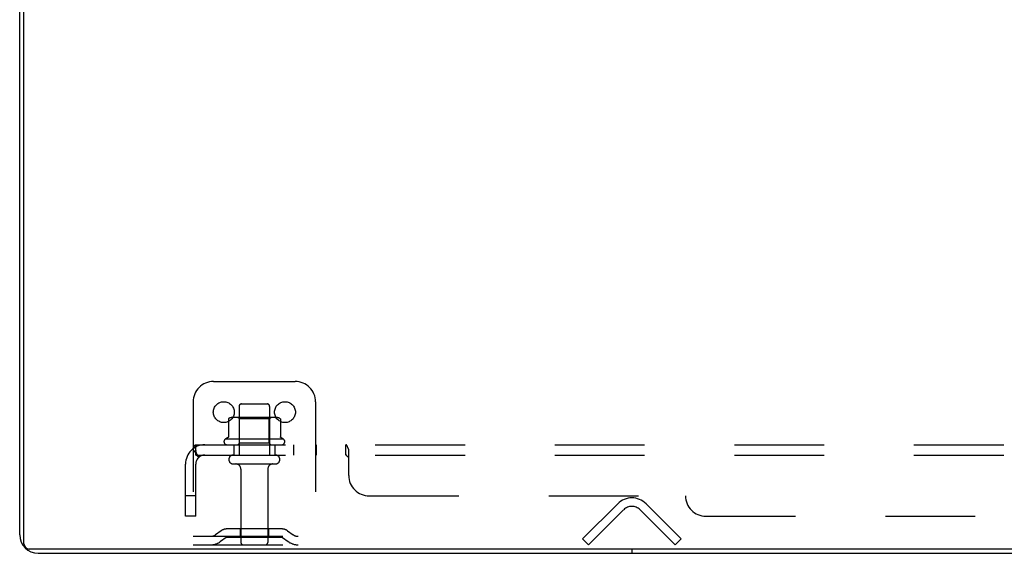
# Model space of a CAD drawing. Header units: inches. Extents: x 0 to 200, y 0 to 129.
# Tile 19 of 256: x 38 to 50, y 9 to 15. Entities that reach past the tile are written whole.
import ezdxf

# ---------------------------------------------------------------- set-up
doc = ezdxf.new("R2010")
doc.units = ezdxf.units.IN
doc.header["$LTSCALE"] = 11
doc.header["$MEASUREMENT"] = 0
doc.linetypes.add('HIDDEN', pattern=[0.2, 0.1, -0.1])
doc.layers.get('0').update_dxf_attribs({"linetype": 'CONTINUOUS'})
doc.layers.add('DEFAULT_2', color=8, linetype='HIDDEN')
doc.layers.add('SUBPANEL', color=7, linetype='CONTINUOUS')

msp = doc.modelspace()

# ---------------------------------------------------------------- linework, layer by layer
at = {"color": 7, "linetype": 'Continuous'}
for p, q in [((37.87, 8.809), (37.87, 20.579)), ((85.703, 8.746), (37.933, 8.746)), ((45.318, 8.746), (45.318, 8.694))]:
    msp.add_line(p, q, dxfattribs=at)
at = {"color": 3, "linetype": 'Continuous'}
for p, q in [((37.818, 8.92), (37.818, 20.468)), ((38.044, 8.694), (85.592, 8.694))]:
    msp.add_line(p, q, dxfattribs=at)
msp.add_arc((38.044, 8.92), 0.226, 180, 270, dxfattribs=at)
at = {"color": 7, "linetype": 'Continuous'}
msp.add_arc((37.933, 8.809), 0.063, 180, 270, dxfattribs=at)
at = {"layer": 'DEFAULT_2', "color": 8, "linetype": 'HIDDEN'}
for p, q in [((40.193, 10.798), (41.193, 10.798)), ((39.943, 10.548), (39.943, 8.798)), ((40.535, 10.523), (40.85, 10.523)), ((41.443, 10.548), (41.443, 8.798)), ((40.505, 10.493), (40.505, 9.898)), ((40.88, 10.493), (40.88, 9.898)), ((40.374, 10.338), (40.374, 10.12)), ((40.948, 10.359), (40.437, 10.359)), ((40.509, 10.339), (40.489, 10.359)), ((40.509, 10.043), (40.509, 10.339)), ((40.876, 10.339), (40.509, 10.339)), ((40.876, 10.339), (40.896, 10.359)), ((40.876, 10.043), (40.876, 10.339)), ((41.012, 10.338), (41.012, 10.12)), ((41.049, 10.093), (40.337, 10.093)), ((40.359, 10.023), (41.027, 10.023)), ((40.509, 10.043), (40.489, 10.023)), ((40.876, 10.043), (40.509, 10.043)), ((40.876, 10.043), (40.896, 10.023)), ((40.435, 9.898), (40.95, 9.898)), ((40.435, 9.788), (40.95, 9.788)), ((40.528, 9.726), (40.528, 8.828)), ((40.858, 9.726), (40.858, 8.828)), ((44.714, 8.872), (45.144, 9.301)), ((45.492, 9.301), (45.922, 8.872)), ((45.217, 9.228), (44.787, 8.798)), ((45.848, 8.798), (45.419, 9.228)), ((40.286, 8.971), (40.218, 8.922)), ((41.033, 8.992), (40.352, 8.992)), ((40.518, 8.992), (40.518, 8.888)), ((40.868, 8.992), (40.868, 8.888)), ((41.1, 8.971), (41.168, 8.922)), ((39.943, 8.902), (41.443, 8.902)), ((40.346, 8.886), (40.278, 8.837)), ((41.033, 8.888), (40.352, 8.888)), ((41.039, 8.886), (41.107, 8.837)), ((44.787, 8.798), (44.714, 8.872)), ((45.848, 8.798), (45.922, 8.872)), ((39.943, 8.798), (41.443, 8.798))]:
    msp.add_line(p, q, dxfattribs=at)
for points in [[(40.38, 10.347), (40.378, 10.346), (40.377, 10.345), (40.376, 10.344), (40.375, 10.342), (40.374, 10.341), (40.374, 10.339), (40.374, 10.338)], [(41.006, 10.347), (41.007, 10.346), (41.009, 10.345), (41.01, 10.344), (41.011, 10.342), (41.011, 10.341), (41.012, 10.339), (41.012, 10.338)], [(40.374, 10.12), (40.374, 10.118), (40.374, 10.117), (40.373, 10.116), (40.373, 10.115), (40.373, 10.115), (40.372, 10.114), (40.372, 10.114), (40.372, 10.113), (40.371, 10.113), (40.371, 10.112), (40.371, 10.112), (40.37, 10.112), (40.37, 10.112), (40.37, 10.111), (40.369, 10.111), (40.369, 10.111), (40.369, 10.111), (40.369, 10.111)], [(41.017, 10.111), (41.017, 10.111), (41.016, 10.111), (41.016, 10.111), (41.016, 10.111), (41.016, 10.112), (41.015, 10.112), (41.015, 10.112), (41.015, 10.112), (41.014, 10.113), (41.014, 10.113), (41.014, 10.114), (41.013, 10.114), (41.013, 10.115), (41.013, 10.115), (41.012, 10.116), (41.012, 10.117), (41.012, 10.118), (41.012, 10.12)]]:
    msp.add_lwpolyline(points, dxfattribs=at)
for centre in [(40.318, 10.423), (41.068, 10.423)]:
    msp.add_circle(centre, 0.128, dxfattribs=at)
for centre, radius, start, end in [((40.193, 10.548), 0.25, 90, 180), ((41.193, 10.548), 0.25, 0, 90), ((40.535, 10.493), 0.03, 90, 180), ((40.85, 10.493), 0.03, 0, 90), ((40.437, 10.218), 0.141, 90, 113.95), ((40.948, 10.218), 0.141, 66.05, 90), ((40.359, 10.061), 0.0384, 124.4497, 270), ((40.693, 9.493), 0.698, 117.6814, 120.6631), ((40.693, 9.493), 0.698, 59.3369, 62.3186), ((41.027, 10.061), 0.0384, 270, 55.5503), ((40.435, 9.843), 0.055, 90, 270), ((40.95, 9.843), 0.055, 270, 90), ((40.465, 9.726), 0.0625, 0, 90), ((40.92, 9.726), 0.0625, 90, 180), ((45.318, 9.127), 0.246, 45, 135), ((45.318, 9.127), 0.142, 45, 135), ((40.352, 8.878), 0.114, 90, 125.7539), ((41.033, 8.878), 0.114, 54.2461, 90), ((40.157, 9.006), 0.104, 270, 305.7539), ((40.157, 9.006), 0.208, 270, 305.7539), ((40.352, 8.878), 0.01, 90, 125.7539), ((40.558, 8.828), 0.03, 180, 270), ((40.828, 8.828), 0.03, 270, 360), ((41.033, 8.878), 0.01, 54.2461, 90), ((41.229, 9.006), 0.208, 234.2461, 270), ((41.229, 9.006), 0.104, 234.2461, 270)]:
    msp.add_arc(centre, radius, start, end, dxfattribs=at)
at = {"layer": 'SUBPANEL', "color": 8, "linetype": 'HIDDEN'}
for p, q in [((39.974, 9.898), (39.974, 10.023)), ((39.974, 10.023), (83.662, 10.023)), ((40.443, 10.023), (40.443, 9.898)), ((40.943, 10.023), (40.943, 9.898)), ((41.171, 10.023), (41.171, 9.898)), ((41.452, 10.023), (41.452, 9.898)), ((41.814, 9.898), (41.814, 10.023)), ((41.815, 10.023), (41.814, 10.023)), ((41.82, 10.021), (41.818, 10.022)), ((39.936, 9.969), (40.015, 9.873)), ((39.974, 9.898), (83.662, 9.898)), ((41.849, 9.648), (41.849, 9.969)), ((39.849, 9.148), (39.849, 9.786)), ((39.974, 9.148), (39.974, 9.786)), ((41.849, 9.873), (41.847, 9.872)), ((39.974, 9.398), (39.849, 9.398)), ((42.099, 9.398), (45.974, 9.398)), ((39.974, 9.148), (39.849, 9.148)), ((46.224, 9.148), (77.412, 9.148))]:
    msp.add_line(p, q, dxfattribs=at)
for points in [[(39.951, 9.993), (39.954, 10.001), (39.955, 10.004), (39.957, 10.007), (39.958, 10.01), (39.96, 10.013), (39.962, 10.016), (39.964, 10.018), (39.966, 10.02), (39.967, 10.021), (39.969, 10.022), (39.971, 10.023), (39.973, 10.023), (39.974, 10.023)], [(41.827, 10.013), (41.826, 10.016), (41.824, 10.018), (41.822, 10.02), (41.82, 10.021), (41.818, 10.022), (41.817, 10.023), (41.815, 10.023), (41.814, 10.023)], [(41.832, 10.004), (41.83, 10.007), (41.829, 10.01), (41.827, 10.013), (41.826, 10.016), (41.824, 10.018)], [(39.936, 9.969), (39.938, 9.971), (39.94, 9.974), (39.942, 9.976), (39.944, 9.979), (39.946, 9.983), (39.947, 9.986), (39.949, 9.99), (39.951, 9.993)], [(39.974, 9.958), (39.974, 9.958), (39.974, 9.958), (39.974, 9.958), (39.974, 9.958), (39.974, 9.958), (39.974, 9.957), (39.974, 9.957), (39.974, 9.956), (39.974, 9.956), (39.974, 9.955), (39.974, 9.955)], [(39.997, 9.894), (39.997, 9.894), (39.997, 9.894), (39.997, 9.894), (39.997, 9.895), (39.997, 9.895), (39.996, 9.895), (39.996, 9.896), (39.996, 9.896), (39.995, 9.897), (39.995, 9.897), (39.995, 9.898), (39.994, 9.898), (39.994, 9.899), (39.994, 9.9), (39.993, 9.9), (39.993, 9.901), (39.993, 9.902), (39.992, 9.902), (39.992, 9.903), (39.992, 9.903), (39.991, 9.904), (39.991, 9.905), (39.991, 9.906), (39.99, 9.906), (39.99, 9.907), (39.99, 9.908), (39.989, 9.908), (39.989, 9.909), (39.989, 9.91), (39.988, 9.911), (39.988, 9.912), (39.988, 9.912), (39.987, 9.913), (39.987, 9.914), (39.986, 9.915), (39.986, 9.916), (39.986, 9.916), (39.985, 9.917), (39.985, 9.918), (39.985, 9.919), (39.984, 9.92), (39.984, 9.921), (39.984, 9.922), (39.983, 9.923), (39.983, 9.924), (39.983, 9.925), (39.982, 9.926), (39.982, 9.927), (39.981, 9.928), (39.981, 9.929), (39.981, 9.93), (39.98, 9.931), (39.98, 9.932), (39.98, 9.933), (39.979, 9.934), (39.979, 9.935), (39.979, 9.936), (39.978, 9.938), (39.978, 9.939), (39.978, 9.94), (39.977, 9.941), (39.977, 9.942), (39.977, 9.943), (39.977, 9.944), (39.976, 9.945), (39.976, 9.946), (39.976, 9.947), (39.976, 9.947), (39.976, 9.948), (39.975, 9.949), (39.975, 9.95), (39.975, 9.951), (39.975, 9.952), (39.975, 9.953), (39.975, 9.954), (39.974, 9.955), (39.974, 9.955), (39.974, 9.956), (39.974, 9.957), (39.974, 9.957), (39.974, 9.957), (39.974, 9.958)], [(40.015, 9.873), (40.014, 9.872), (40.013, 9.872), (40.013, 9.872), (40.012, 9.872), (40.011, 9.873), (40.009, 9.874), (40.008, 9.874), (40.007, 9.876), (40.005, 9.877), (40.003, 9.878), (40.002, 9.88), (40, 9.882), (39.998, 9.884), (39.996, 9.886), (39.993, 9.888), (39.991, 9.889), (39.989, 9.891), (39.986, 9.893), (39.984, 9.895), (39.982, 9.896), (39.98, 9.897), (39.978, 9.898), (39.976, 9.898), (39.974, 9.898)], [(39.994, 9.898), (39.995, 9.897), (39.995, 9.897), (39.995, 9.896), (39.996, 9.896), (39.996, 9.896), (39.996, 9.895), (39.996, 9.895), (39.997, 9.895), (39.997, 9.894), (39.997, 9.894), (39.997, 9.894), (39.997, 9.894)], [(41.824, 9.891), (41.822, 9.893), (41.821, 9.895), (41.819, 9.896), (41.818, 9.897), (41.817, 9.898), (41.815, 9.898), (41.814, 9.898)], [(41.817, 9.898), (41.815, 9.898), (41.814, 9.898)], [(41.829, 9.884), (41.827, 9.888), (41.825, 9.889), (41.824, 9.891), (41.822, 9.893), (41.821, 9.895), (41.819, 9.896), (41.818, 9.897)], [(41.835, 9.997), (41.834, 10.001), (41.832, 10.004)], [(41.844, 9.976), (41.843, 9.979), (41.841, 9.983), (41.84, 9.986), (41.838, 9.99), (41.835, 9.997)], [(41.847, 9.971), (41.846, 9.974), (41.844, 9.976)], [(41.849, 9.969), (41.847, 9.971), (41.846, 9.974)], [(41.839, 9.874), (41.838, 9.874), (41.836, 9.876), (41.835, 9.877), (41.833, 9.878), (41.832, 9.88), (41.831, 9.882), (41.829, 9.884)], [(41.849, 9.873), (41.847, 9.872), (41.846, 9.872), (41.844, 9.872), (41.842, 9.872), (41.841, 9.873), (41.839, 9.874), (41.838, 9.874), (41.836, 9.876), (41.835, 9.877), (41.833, 9.878), (41.832, 9.88), (41.831, 9.882)], [(41.846, 9.872), (41.844, 9.872), (41.842, 9.872)]]:
    msp.add_lwpolyline(points, dxfattribs=at)
for centre, radius, start, end in [((40.086, 9.786), 0.237, 90, 180), ((40.086, 9.786), 0.112, 90, 180), ((42.099, 9.648), 0.25, 180, 270), ((46.224, 9.398), 0.25, 180, 270)]:
    msp.add_arc(centre, radius, start, end, dxfattribs=at)

doc.saveas('drawing.dxf')
